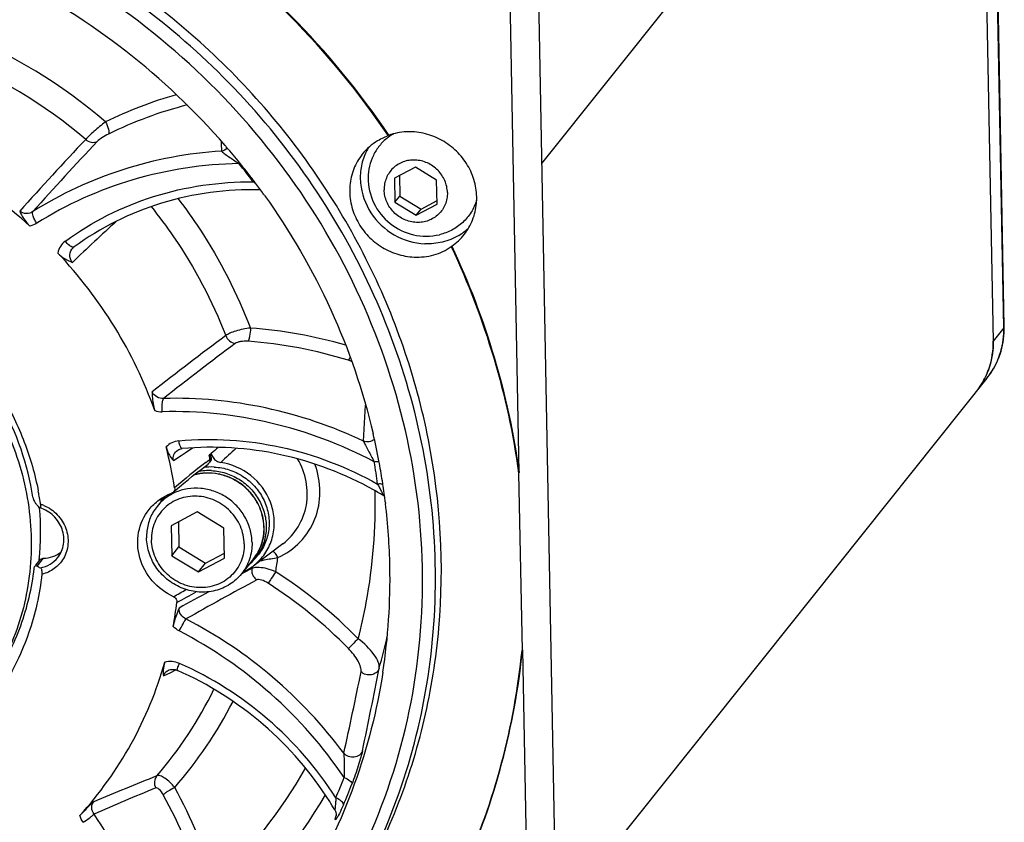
# Model space of a CAD drawing. Header units: millimetres. Extents: x 0 to 420, y 0 to 297.
# Tile 17 of 47: x 157 to 193, y 43 to 73. Entities that reach past the tile are written whole.
import ezdxf

# ---------------------------------------------------------------- set-up
doc = ezdxf.new("R2010")
doc.units = ezdxf.units.MM
doc.header["$LTSCALE"] = 23.1
doc.layers.add('COMPONENTS', color=7, linetype='CONTINUOUS')

msp = doc.modelspace()

# ---------------------------------------------------------------- linework, layer by layer
at = {"layer": 'COMPONENTS', "color": 7, "linetype": 'CONTINUOUS'}
for p, q in [((193.01815, 61.73987), (192.50718, 88.60709)), ((192.09596, 88.06679), (192.60693, 61.19958)), ((175.72089, 76.7932), (176.57469, 31.90004)), ((175.05745, 56.33883), (174.69291, 75.5062)), ((170.23709, 68.82367), (170.21967, 68.80185)), ((164.71601, 67.79958), (164.73443, 67.7768)), ((171.21599, 67.63998), (170.44378, 67.23033)), ((172.0051, 67.16177), (171.21599, 67.63998)), ((165.24532, 67.12314), (165.26462, 67.09757)), ((170.44378, 67.23033), (170.46066, 66.34245)), ((170.62744, 67.32776), (170.64187, 66.56931)), ((172.02198, 66.27389), (172.0051, 67.16177)), ((170.46066, 66.34245), (170.64187, 66.56931)), ((170.46066, 66.34245), (171.24977, 65.86423)), ((170.64187, 66.56931), (171.43097, 66.09109)), ((171.43097, 66.09109), (172.01952, 66.40332)), ((171.24977, 65.86423), (172.02198, 66.27389)), ((171.24977, 65.86423), (171.43097, 66.09109)), ((158.55123, 64.662), (158.55135, 64.66211)), ((172.5659, 64.7219), (172.54848, 64.70008)), ((192.37664, 59.8304), (176.42335, 39.8573)), ((162.4191, 57.16772), (162.42002, 57.16833)), ((163.5944, 56.99155), (163.58585, 56.98476)), ((163.65277, 56.90137), (163.6556, 56.88412)), ((163.57566, 56.68698), (163.61922, 56.74151)), ((163.61204, 56.82959), (163.60921, 56.84684)), ((175.05745, 56.33883), (175.04003, 56.31702)), ((175.04003, 56.31702), (175.16476, 49.7586)), ((162.33145, 55.6802), (162.48674, 55.81354)), ((161.95749, 55.4659), (161.65552, 55.08784)), ((162.24684, 55.60646), (162.33145, 55.6802)), ((170.10356, 55.25883), (170.11127, 55.19537)), ((163.14484, 54.88405), (162.17957, 54.37198)), ((164.13122, 54.28628), (163.14484, 54.88405)), ((162.17957, 54.37198), (162.20068, 53.26214)), ((162.44447, 54.51251), (162.46203, 53.58934)), ((164.15233, 53.17644), (164.13122, 54.28628)), ((162.20068, 53.26214), (162.46203, 53.58934)), ((162.46203, 53.58934), (163.44841, 52.99157)), ((166.30757, 53.70395), (165.24445, 52.90511)), ((162.20068, 53.26214), (163.18706, 52.66436)), ((163.44841, 52.99157), (164.14878, 53.36311)), ((165.30002, 53.17728), (165.40631, 53.31034)), ((157.17026, 52.91873), (157.31842, 53.10422)), ((163.18706, 52.66436), (164.15233, 53.17644)), ((163.18706, 52.66436), (163.44841, 52.99157)), ((165.22434, 53.14662), (164.78092, 52.59146)), ((175.18218, 49.78041), (175.16476, 49.7586)), ((175.18218, 49.78041), (175.54671, 30.61304)), ((162.07427, 49.02278), (162.07507, 49.02317)), ((168.2834, 43.63266), (168.28336, 43.63251))]:
    msp.add_line(p, q, dxfattribs=at)
at = {"layer": 'COMPONENTS', "color": 9, "linetype": 'CONTINUOUS'}
for p, q in [((192.48798, 88.5576), (175.8923, 67.78023)), ((192.99896, 61.69038), (192.48798, 88.5576)), ((192.99896, 61.69038), (192.60693, 61.19958)), ((169.29957, 57.50533), (169.37656, 58.84001)), ((162.69099, 57.07064), (162.96322, 57.25094)), ((162.26076, 56.78286), (162.54922, 56.97619)), ((162.54922, 56.97619), (162.69099, 57.07064)), ((163.61204, 56.82959), (163.6556, 56.88412)), ((163.45735, 56.71321), (163.52024, 56.7608)), ((163.52024, 56.7608), (163.57426, 56.80137)), ((163.57426, 56.80137), (163.61204, 56.82959)), ((157.22136, 52.87792), (157.45603, 53.17172)), ((164.7846, 52.58474), (164.76832, 52.57608)), ((164.86086, 52.62529), (164.7846, 52.58474)), ((165.16565, 52.78669), (164.86086, 52.62529)), ((165.17046, 52.81766), (165.16565, 52.78669)), ((161.88972, 48.8154), (162.16168, 48.9462)), ((162.16168, 48.9462), (162.35496, 49.03852)), ((168.27491, 43.63476), (168.25817, 43.5611)), ((168.28554, 43.68159), (168.27491, 43.63476))]:
    msp.add_line(p, q, dxfattribs=at)
at = {"layer": 'COMPONENTS', "color": 7, "linetype": 'CONTINUOUS'}
for points in [[(158.55126, 64.66202), (158.56658, 64.67573), (158.58364, 64.68912)], [(162.41912, 57.16773), (162.42731, 57.17308), (162.46369, 57.19302), (162.50243, 57.20851), (162.54293, 57.2195), (162.58748, 57.22623)], [(162.48674, 55.81354), (162.64333, 55.9454), (162.80121, 56.07579), (162.96038, 56.2047), (163.12084, 56.33211), (163.28259, 56.458), (163.44563, 56.58233), (163.54279, 56.65522)], [(162.07504, 49.02315), (162.10741, 49.03656), (162.14766, 49.04816), (162.1897, 49.05508), (162.23284, 49.05729), (162.27672, 49.05479), (162.32065, 49.04762), (162.36395, 49.03598), (162.40819, 49.01912)], [(168.23242, 43.86033), (168.24713, 43.83306), (168.25957, 43.80484), (168.26939, 43.77675)], [(168.26939, 43.77675), (168.27663, 43.7496), (168.28157, 43.72356), (168.28447, 43.69913), (168.28561, 43.67768), (168.28552, 43.66), (168.28473, 43.6461), (168.2837, 43.63616), (168.28292, 43.63077)]]:
    msp.add_lwpolyline(points, dxfattribs=at)
for centre, radius, start, end in [((144.51435, 51.4106), 31.03577, 34.080806, 55.351402), ((144.53264, 51.43328), 31.03457, 34.080388, 55.351819), ((144.49705, 51.39181), 27.71302, 44.424996, 62.602371), ((144.54525, 51.45252), 25.96342, 40.891438, 63.296255), ((145.60678, 52.78876), 17.00979, 48.174936, 71.560366), ((170.94964, 66.72655), 2.19995, 109.379064, 114.411764), ((171.33724, 67.25236), 1.86981, 124.584483, 127.928864), ((171.34354, 67.24306), 1.88105, 119.695784, 124.581455), ((144.64863, 51.54938), 25.82187, 40.727148, 40.879144), ((144.66289, 51.56154), 25.80313, 38.998868, 40.727344), ((171.30302, 67.28725), 2.12085, 150.056074, 155.586276), ((144.71125, 51.60062), 25.74096, 37.317256, 38.933811), ((144.74889, 51.62954), 25.69348, 37.086248, 37.316836), ((144.78473, 51.65645), 25.64867, 35.916993, 37.015022), ((171.62164, 67.23882), 2.15087, 179.664785, 283.103835), ((144.82384, 51.68491), 25.6003, 35.614335, 35.916746), ((171.72534, 66.95653), 2.14334, 300.819146, 312.331729), ((171.35799, 66.47683), 2.13046, 304.539521, 321.303304), ((189.96519, 61.68187), 3.05351, 356.742204, 0.152271), ((189.96801, 61.68187), 3.05069, 0.152498, 1.08947), ((189.7707, 61.10466), 2.83155, 330.686494, 335.102335), ((189.78064, 61.09905), 2.82014, 321.402419, 330.687079), ((146.33062, 52.31832), 23.95461, 10.716887, 13.183009), ((146.72922, 53.29446), 15.77256, 9.039409, 14.666665), ((147.59547, 54.20621), 16.23, 9.363678, 9.857519), ((178.15067, 38.65688), 23.41036, 128.233199, 128.446799), ((147.641, 54.26107), 16.22799, 9.363652, 9.794512), ((163.68686, 54.55072), 1.99547, 87.466489, 99.328932), ((163.43484, 56.80013), 0.18068, 306.713666, 314.277343), ((163.43742, 56.79743), 0.17695, 314.289339, 321.378489), ((146.46294, 52.34427), 23.81978, 10.477159, 10.714757), ((146.54689, 52.35951), 23.73446, 8.680074, 10.477812), ((163.57988, 54.43332), 1.97986, 87.426406, 101.963453), ((146.59907, 52.3678), 23.68162, 8.437825, 8.679299), ((146.62673, 52.37185), 23.65367, 7.536803, 8.437958), ((146.76068, 53.6267), 10.69089, 9.922762, 10.912192), ((146.81724, 53.63651), 10.63349, 8.484751, 9.923212), ((163.03609, 53.98405), 1.76757, 121.607126, 141.357222), ((163.52248, 54.59909), 1.80389, 151.725304, 153.485303), ((163.05598, 53.95397), 1.80362, 117.945985, 121.644309), ((163.06178, 53.94302), 1.816, 114.262051, 117.945879), ((163.47681, 44.56981), 12.73572, 58.877276, 60.794708), ((146.66688, 52.37721), 23.61316, 7.009532, 7.536705), ((156.21291, 54.17407), 1.39221, 45.383188, 46.137266), ((156.15722, 54.11786), 1.47134, 43.929264, 45.376673), ((156.08042, 54.04384), 1.578, 42.555943, 43.93037), ((155.96272, 53.93654), 1.73727, 39.973412, 42.537299), ((146.86008, 53.64306), 10.59016, 8.283859, 8.483918), ((163.03097, 53.98944), 1.7602, 141.389942, 149.544881), ((163.66997, 54.74933), 1.94712, 160.601445, 164.782397), ((146.89381, 52.40245), 23.38484, 1.108121, 6.85936), ((147.56342, 54.14118), 9.7826, 353.931067, 5.235098), ((163.72258, 54.28076), 1.89403, 0.856409, 1.08955), ((157.45388, 54.23832), 1.05966, 306.949279, 307.914493), ((163.89859, 54.29657), 1.79355, 321.387314, 326.810433), ((147.7191, 54.12746), 9.62635, 353.653169, 353.914279), ((163.89603, 54.29913), 1.79715, 309.286055, 321.374323), ((164.02671, 54.45163), 1.96788, 304.779182, 306.91779), ((164.02708, 54.45107), 1.96722, 306.919056, 314.805623), ((147.4651, 52.41714), 22.81338, 351.269422, 1.098994), ((164.00283, 54.49141), 2.01432, 294.068886, 299.412004), ((164.0171, 54.46602), 1.98519, 299.413026, 304.770099), ((147.74488, 53.33078), 14.75113, 349.516283, 353.012593), ((148.85908, 52.38103), 26.43606, 335.94434, 354.306955), ((148.87824, 52.40248), 26.43431, 335.885262, 354.307372), ((157.25129, 37.32855), 12.77745, 32.341577, 66.196939), ((157.49604, 37.50214), 12.4778, 30.634601, 32.269333)]:
    msp.add_arc(centre, radius, start, end, dxfattribs=at)
at = {"layer": 'COMPONENTS', "color": 9, "linetype": 'CONTINUOUS'}
for centre, radius, start, end in [((147.16932, 54.74364), 19.24975, 49.208404, 68.203354), ((147.09007, 54.64541), 18.40692, 49.630686, 68.428472), ((166.51941, 55.56817), 15.32744, 105.713389, 116.228713), ((166.47704, 55.41212), 14.99547, 104.303864, 116.216769), ((257.26586, -24.08992), 135.12223, 136.6475472, 138.1769788), ((256.96922, -23.31413), 134.00962, 136.7002289, 138.2050965), ((221.67082, 69.36607), 57.64496, 180.7614033, 181.1205883), ((167.01174, 64.69387), 3.86234, 126.570561, 127.002353), ((145.16783, 52.14633), 25.00734, 36.722401, 38.68647), ((173.68135, 79.1954), 14.76633, 235.003139, 235.452034), ((167.11061, 64.36844), 3.32559, 124.142048, 124.805287), ((224.17547, -4.52767), 94.9885, 132.3754317, 133.7238548), ((158.68639, 64.32007), 0.72197, 126.179847, 168.535338), ((163.88479, 44.7752), 16.95632, 73.722524, 85.855836), ((241.69973, -42.95137), 129.98853, 126.5986875, 128.1101209), ((241.75358, -42.004), 128.82257, 126.8192233, 128.3078501), ((163.82129, 44.66564), 16.57515, 72.738462, 85.846869), ((168.03298, 58.21585), 2.3855, 69.817573, 72.7671), ((190.18198, 61.58321), 2.80871, 321.386726, 326.218907), ((190.17395, 61.5887), 2.81843, 326.216896, 326.593599), ((161.82718, 59.42831), 0.83693, 252.298493, 271.452801), ((210.372, 3.76459), 70.85884, 130.9636581, 131.2383552), ((184.70902, 34.81055), 30.13528, 131.902693, 133.374224), ((176.32101, 39.79187), 21.25572, 127.242211, 131.250899), ((146.96499, 52.84267), 23.06144, 7.654803, 9.728007), ((156.90264, 53.79629), 1.44049, 71.334556, 72.335801), ((156.89497, 53.77423), 1.46385, 66.98797, 71.326191), ((163.72415, 54.27317), 1.88948, 1.089572, 1.31744), ((149.59505, 55.38288), 16.67511, 350.64181, 352.453136), ((156.44659, 37.74021), 17.75196, 44.527594, 57.256568), ((226.78241, -62.04666), 129.86567, 118.2356176, 119.5545677), ((156.39478, 37.67534), 17.32433, 44.527594, 57.256568), ((153.42671, 67.754), 18.28365, 298.898203, 300.572533), ((154.20879, 67.38322), 17.83255, 297.295593, 299.936394), ((227.46473, -65.13288), 133.3652, 118.6272913, 119.162953), ((154.88211, 35.78217), 17.05082, 36.610929, 62.61141), ((154.83906, 35.73332), 16.60541, 34.158751, 62.613975), ((149.94707, 54.75635), 20.71689, 344.170236, 347.542924), ((157.16264, 37.21732), 13.18008, 32.540493, 66.193968), ((-11.55323, 85.63339), 184.4415, 347.5757064, 348.5343597), ((-7.76186, 83.50479), 180.94021, 348.0510788, 349.0404548), ((150.06082, 55.04357), 15.26035, 319.422034, 333.857751), ((150.28476, 55.16065), 15.94629, 318.937776, 332.789645), ((150.63666, 54.88114), 19.04482, 313.673572, 330.151636), ((222.31106, -106.05794), 162.89093, 111.863365, 112.7534377), ((148.86832, 52.66403), 21.12837, 336.700074, 338.89759), ((224.38063, -106.98675), 164.13573, 112.4866623, 113.3516681), ((147.60231, 36.51067), 16.82551, 15.850877, 29.070295), ((148.79301, 52.55654), 21.51692, 336.71297, 338.910486), ((147.53195, 36.4337), 16.42019, 15.850875, 29.070296), ((150.53759, 54.51714), 20.0769, 312.299079, 329.785883), ((167.96234, 43.70547), 0.32918, 333.986609, 347.196113)]:
    msp.add_arc(centre, radius, start, end, dxfattribs=at)
at = {"layer": 'COMPONENTS', "color": 7, "linetype": 'CONTINUOUS'}
for points, knots in [([(167.11805, 38.0534), (167.82486, 38.93828), (169.11024, 40.81895), (170.6009, 43.8982), (171.62818, 47.1801), (172.3561, 51.74927), (172.01478, 57.6585), (170.05469, 63.28776), (167.62167, 67.39837), (165.3843, 70.24351), (162.7866, 72.77847), (158.92141, 75.67263), (153.46277, 78.2929), (148.6995, 79.16635), (146.32822, 79.27048)], [0, 0, 0, 0, 0.06012231, 0.12040391, 0.18099061, 0.24200269, 0.36529675, 0.49078626, 0.55436691, 0.61826967, 0.68235987, 0.74648928, 0.87399368, 1, 1, 1, 1]), ([(168.24514, 40.43949), (169.14607, 41.95009), (170.6047, 45.2111), (171.61612, 50.49315), (171.42001, 55.93428), (170.02851, 61.26978), (167.51319, 66.24695), (163.99512, 70.6309), (159.64531, 74.21431), (156.31052, 75.96461), (154.578, 76.65509)], [0, 0, 0, 0, 0.12043594, 0.24202125, 0.36521555, 0.49016163, 0.61667122, 0.74427054, 0.87229316, 1, 1, 1, 1]), ([(166.90052, 37.7811), (167.81299, 38.92348), (169.42525, 41.39618), (171.09497, 45.50633), (171.96907, 49.89131), (172.01937, 54.40611), (171.24662, 58.9046), (169.67711, 63.24197), (167.36389, 67.27792), (165.37707, 69.67987), (164.28878, 70.79023)], [0, 0, 0, 0, 0.12132831, 0.24318624, 0.36602932, 0.49017773, 0.61577674, 0.74278376, 0.87097967, 1, 1, 1, 1]), ([(171.10189, 68.94981), (171.02809, 68.95305), (170.73564, 68.95239), (170.44315, 68.89614), (170.23709, 68.82367)], [0, 0, 0, 0, 0.25273435, 1, 1, 1, 1]), ([(173.02074, 65.14487), (173.15107, 65.30797), (173.36506, 65.67751), (173.51072, 66.3035), (173.47287, 66.95456), (173.25556, 67.57973), (172.87668, 68.13184), (172.36526, 68.56937), (171.76064, 68.85947), (171.32081, 68.9402), (171.10189, 68.94981)], [0, 0, 0, 0, 0.12020966, 0.24163606, 0.36507827, 0.49071964, 0.61807771, 0.74618222, 0.87383333, 1, 1, 1, 1]), ([(170.04042, 68.72982), (169.96373, 68.69501), (169.66787, 68.54), (169.40912, 68.31435), (169.25339, 68.1194)], [0, 0, 0, 0, 0.25236259, 1, 1, 1, 1]), ([(170.1879, 68.72722), (170.07712, 68.64089), (169.87447, 68.44226), (169.64629, 68.08288), (169.50426, 67.67913), (169.47166, 67.39421), (169.47081, 67.25141)], [0, 0, 0, 0, 0.24861317, 0.4971821, 0.74721498, 1, 1, 1, 1]), ([(169.3718, 68.16385), (169.29392, 67.99225), (169.18294, 67.62382), (169.1563, 66.84958), (169.49943, 65.89173), (170.38426, 65.05777), (171.17278, 64.82245), (171.56424, 64.80526)], [0, 0, 0, 0, 0.12118785, 0.2440437, 0.49368603, 0.74801659, 1, 1, 1, 1]), ([(169.25339, 68.1194), (169.12308, 67.95626), (168.909, 67.58678), (168.7634, 66.96074), (168.80123, 66.30969), (169.01855, 65.68453), (169.39743, 65.13242), (169.90886, 64.69489), (170.51347, 64.40479), (170.9533, 64.32407), (171.17221, 64.31446)], [0, 0, 0, 0, 0.1202192, 0.24164131, 0.36508329, 0.49072362, 0.61808071, 0.74618422, 0.87383435, 1, 1, 1, 1]), ([(172.40387, 66.70069), (172.40243, 66.77654), (172.38415, 66.92929), (172.31276, 67.14963), (172.2, 67.35472), (172.00098, 67.5967), (171.67459, 67.82394), (171.28948, 67.91697), (170.98279, 67.90092), (170.76267, 67.84482), (170.56052, 67.74654), (170.38417, 67.6098), (170.24055, 67.43989), (170.1353, 67.24343), (170.07245, 67.02821), (170.06047, 66.87844), (170.06189, 66.80353)], [0, 0, 0, 0, 0.0624821, 0.12574108, 0.18967188, 0.25406348, 0.38256713, 0.50952821, 0.57221934, 0.63412343, 0.695336, 0.75606272, 0.81658843, 0.8772328, 0.9382914, 1, 1, 1, 1]), ([(165.47582, 66.80513), (164.24563, 66.83503), (161.78305, 66.51193), (159.55575, 65.40214), (158.58365, 64.68913)], [0, 0, 0, 0, 0.50513056, 1, 1, 1, 1]), ([(172.40387, 66.70069), (172.40529, 66.62578), (172.39331, 66.47601), (172.33047, 66.26079), (172.22521, 66.06432), (172.08159, 65.89442), (171.90524, 65.75768), (171.70309, 65.65939), (171.48297, 65.6033), (171.17628, 65.58725), (170.79117, 65.68028), (170.46478, 65.90752), (170.26576, 66.1495), (170.153, 66.35459), (170.08161, 66.57493), (170.06333, 66.72768), (170.06189, 66.80353)], [0, 0, 0, 0, 0.0617086, 0.1227672, 0.18341157, 0.24393728, 0.304664, 0.36587657, 0.42778066, 0.49047179, 0.61743287, 0.74593652, 0.81032812, 0.87425892, 0.9375179, 1, 1, 1, 1]), ([(165.63573, 66.59264), (166.58514, 65.26722), (168.22569, 62.44284), (169.2861, 59.35214), (169.65395, 57.78146)], [0, 0, 0, 0, 0.50265041, 1, 1, 1, 1]), ([(173.48525, 66.41584), (173.43745, 66.26036), (173.30093, 65.96083), (172.98587, 65.58143), (172.58107, 65.29621), (172.26975, 65.18133), (172.10927, 65.14396)], [0, 0, 0, 0, 0.24934503, 0.49780151, 0.74743382, 1, 1, 1, 1]), ([(156.57167, 66.0139), (156.61303, 65.91823), (156.71393, 65.71729), (156.86069, 65.54391), (156.94983, 65.46424)], [0, 0, 0, 0, 0.46572812, 1, 1, 1, 1]), ([(172.82344, 65.11585), (172.63747, 65.00493), (172.22606, 64.83734), (171.78442, 64.7956), (171.56424, 64.80526)], [0, 0, 0, 0, 0.49558175, 1, 1, 1, 1]), ([(136.30507, 56.09255), (136.37121, 56.69956), (136.61312, 57.89999), (137.30266, 59.59501), (138.29482, 61.1245), (139.55811, 62.43859), (141.052, 63.49552), (142.72835, 64.26193), (144.53418, 64.71378), (147.04337, 64.88068), (150.2157, 64.24674), (153.5636, 62.2686), (155.67611, 59.78731), (156.7894, 57.4909), (157.13922, 56.26807), (157.25827, 55.65054)], [0, 0, 0, 0, 0.06128039, 0.12207754, 0.18261171, 0.24314146, 0.30392462, 0.36518484, 0.42708162, 0.48969122, 0.6164387, 0.7448662, 0.87314603, 0.93688245, 1, 1, 1, 1]), ([(157.05644, 55.4277), (156.87257, 56.62978), (156.05382, 59.00431), (153.70204, 61.93702), (150.5138, 63.94245), (148.05389, 64.49546), (146.83117, 64.54915)], [0, 0, 0, 0, 0.24741683, 0.49888879, 0.75098874, 1, 1, 1, 1]), ([(171.17221, 64.31446), (171.41565, 64.30377), (171.90459, 64.35711), (172.35151, 64.56463), (172.54848, 64.70008)], [0, 0, 0, 0, 0.5047889, 1, 1, 1, 1]), ([(172.54848, 64.70008), (173.17148, 63.37024), (174.21825, 60.62761), (174.8415, 57.75831), (175.04003, 56.31702)], [0, 0, 0, 0, 0.50233242, 1, 1, 1, 1]), ([(172.5659, 64.7219), (173.18891, 63.39205), (174.23567, 60.64942), (174.85893, 57.78013), (175.05745, 56.33883)], [0, 0, 0, 0, 0.50233236, 1, 1, 1, 1]), ([(146.65694, 64.33102), (147.12144, 64.31062), (148.05228, 64.20658), (149.41908, 63.86688), (150.73787, 63.34934), (151.98383, 62.66367), (153.13391, 61.82265), (154.1667, 60.84192), (155.063, 59.73971), (155.80609, 58.53646), (156.38207, 57.25451), (156.78008, 55.91768), (156.99256, 54.55086), (157.01533, 53.17953), (156.84781, 51.82938), (156.4929, 50.52569), (155.95732, 49.2933), (155.48556, 48.53338), (155.2241, 48.17376)], [0, 0, 0, 0, 0.06278266, 0.12603203, 0.18965767, 0.25353994, 0.31754239, 0.38152043, 0.44533108, 0.50884281, 0.57194464, 0.63455428, 0.69662461, 0.75814795, 0.81915768, 0.87972672, 0.9399627, 1, 1, 1, 1]), ([(157.97879, 64.46361), (158.05898, 64.3788), (158.22997, 64.24152), (158.42816, 64.15303), (158.521, 64.11857)], [0, 0, 0, 0, 0.54099379, 1, 1, 1, 1]), ([(161.5727, 58.631), (161.18781, 59.70707), (160.18242, 61.7921), (158.77092, 63.62565), (157.97882, 64.46357)], [0, 0, 0, 0, 0.49777357, 1, 1, 1, 1]), ([(192.37664, 59.8304), (192.56503, 60.06627), (192.87051, 60.60202), (192.99651, 61.2052), (193.01377, 61.50835)], [0, 0, 0, 0, 0.49853949, 1, 1, 1, 1]), ([(191.98471, 59.33971), (192.19039, 59.59724), (192.51464, 60.1943), (192.61329, 60.86551), (192.60693, 61.19958)], [0, 0, 0, 0, 0.49657823, 1, 1, 1, 1]), ([(192.60693, 61.19958), (192.60905, 61.08825), (192.59338, 60.64793), (192.47757, 60.21096), (192.33909, 59.91258)], [0, 0, 0, 0, 0.25288536, 1, 1, 1, 1]), ([(161.47408, 59.32698), (161.47369, 59.27206), (161.47577, 59.03755), (161.51206, 58.8005), (161.57267, 58.63108)], [0, 0, 0, 0, 0.23383659, 1, 1, 1, 1]), ([(161.98782, 57.28804), (162.01532, 57.18292), (162.086, 57), (162.20402, 56.84517), (162.26076, 56.78286)], [0, 0, 0, 0, 0.56318995, 1, 1, 1, 1]), ([(169.69108, 55.68653), (168.61248, 56.28947), (166.2861, 57.17908), (163.79706, 57.33866), (162.58748, 57.22623)], [0, 0, 0, 0, 0.50426106, 1, 1, 1, 1]), ([(163.72665, 56.89395), (163.75931, 56.84645), (163.84512, 56.76445), (163.95656, 56.72368), (164.0133, 56.71539)], [0, 0, 0, 0, 0.50132816, 1, 1, 1, 1]), ([(163.77506, 56.54424), (163.86795, 56.54016), (164.0541, 56.51911), (164.3272, 56.45012), (164.59033, 56.34494), (164.83832, 56.20563), (165.06642, 56.03488), (165.27021, 55.836), (165.44575, 55.61281), (165.58965, 55.36962), (165.6991, 55.11112), (165.77195, 54.84231), (165.80677, 54.56837), (165.80282, 54.29464), (165.76016, 54.02642), (165.67956, 53.76896), (165.56262, 53.52735), (165.46178, 53.37979), (165.40632, 53.31036)], [0, 0, 0, 0, 0.06283554, 0.12614593, 0.18983567, 0.25377951, 0.31783469, 0.38185058, 0.44567932, 0.50918634, 0.5722601, 0.63482067, 0.69682635, 0.75827783, 0.81921924, 0.87973574, 0.93994744, 1, 1, 1, 1]), ([(165.41339, 53.05533), (165.55029, 53.19134), (165.78547, 53.50751), (165.98347, 54.06586), (166.01319, 54.66547), (165.82767, 55.45662), (165.19884, 56.31294), (164.41496, 56.65673), (164.0133, 56.71539)], [0, 0, 0, 0, 0.12086009, 0.24249471, 0.36592006, 0.49157537, 0.74577875, 1, 1, 1, 1]), ([(165.61627, 54.31677), (165.61337, 54.46927), (165.57025, 54.77666), (165.40051, 55.21161), (165.13517, 55.60109), (164.78895, 55.92383), (164.38068, 56.16252), (163.93229, 56.30402), (163.46838, 56.34031), (163.16294, 56.29199), (163.01689, 56.25026)], [0, 0, 0, 0, 0.12321579, 0.24801046, 0.37404833, 0.50071264, 0.62725909, 0.75296853, 0.877298, 1, 1, 1, 1]), ([(163.66878, 56.41118), (163.84742, 56.40334), (164.2062, 56.33957), (164.62009, 56.14888), (164.91625, 55.93776), (165.11738, 55.75242), (165.29327, 55.54375), (165.48908, 55.24092), (165.65736, 54.82353), (165.71041, 54.37967), (165.68022, 54.03109), (165.62226, 53.77773), (165.52991, 53.53648), (165.44632, 53.38626), (165.39955, 53.31476)], [0, 0, 0, 0, 0.12577394, 0.25302047, 0.3170304, 0.3810315, 0.44488605, 0.5084659, 0.63412197, 0.75771519, 0.81886736, 0.87956472, 0.93990163, 1, 1, 1, 1]), ([(162.30589, 55.77255), (162.3107, 55.7423), (162.30554, 55.67886), (162.26948, 55.62627), (162.24683, 55.60648)], [0, 0, 0, 0, 0.5045257, 1, 1, 1, 1]), ([(165.16987, 53.75395), (165.16675, 53.91768), (165.11725, 54.24825), (164.92217, 54.7119), (164.61863, 55.11966), (164.22597, 55.44554), (163.76897, 55.66923), (163.27617, 55.77626), (162.7791, 55.75955), (162.46283, 55.66501), (162.31557, 55.59863)], [0, 0, 0, 0, 0.12331625, 0.2485472, 0.37519928, 0.50241736, 0.62922159, 0.75472787, 0.87835982, 1, 1, 1, 1]), ([(157.05647, 55.42775), (157.06521, 55.37061), (157.09835, 55.28096), (157.15184, 55.20263), (157.17762, 55.17785)], [0, 0, 0, 0, 0.61781677, 1, 1, 1, 1]), ([(161.35827, 54.97204), (161.46545, 55.10622), (161.71884, 55.34734), (162.02743, 55.51155), (162.18962, 55.57235)], [0, 0, 0, 0, 0.49786229, 1, 1, 1, 1]), ([(164.8834, 53.69879), (164.88128, 53.81004), (164.85448, 54.03407), (164.74976, 54.35725), (164.58445, 54.658), (164.36492, 54.92475), (164.09957, 55.14744), (163.79847, 55.31763), (163.47305, 55.4288), (163.13563, 55.47663), (162.79909, 55.45916), (162.47632, 55.37685), (162.17982, 55.23271), (161.92117, 55.03216), (161.71053, 54.78296), (161.55616, 54.49481), (161.46398, 54.17916), (161.44641, 53.9595), (161.4485, 53.84963)], [0, 0, 0, 0, 0.06241257, 0.12560116, 0.18946083, 0.25378078, 0.31828953, 0.38268775, 0.44669193, 0.51007396, 0.57269533, 0.63453054, 0.695675, 0.75633415, 0.81679251, 0.8773694, 0.93836007, 1, 1, 1, 1]), ([(157.31658, 55.0347), (157.3147, 55.03528), (157.30588, 55.03946), (157.29901, 55.04672), (157.29406, 55.05262)], [0, 0, 0, 0, 0.20298421, 1, 1, 1, 1]), ([(157.33922, 55.173), (157.3421, 55.15325), (157.34651, 55.11717), (157.3445, 55.07326), (157.33935, 55.03957), (157.32191, 55.03305), (157.31658, 55.0347)], [0, 0, 0, 0, 0.39173971, 0.70193193, 0.89025687, 1, 1, 1, 1]), ([(170.01414, 48.95433), (169.7965, 47.54378), (169.09098, 44.76667), (167.24704, 40.90067), (164.68432, 37.48187), (161.49278, 34.632), (157.78437, 32.44958), (153.6891, 31.00932), (149.34945, 30.35919), (144.91521, 30.51962), (140.53838, 31.48333), (136.36826, 33.21596), (132.54671, 35.65761), (129.20377, 38.72487), (126.45349, 42.31327), (124.39033, 46.30143), (123.08563, 50.55166), (122.7506, 53.48536), (122.72288, 54.94282)], [0, 0, 0, 0, 0.06104295, 0.12164474, 0.18205972, 0.24257387, 0.30345746, 0.36492614, 0.42711095, 0.49004246, 0.55364992, 0.61777377, 0.68218842, 0.74663173, 0.81083789, 0.87457161, 0.93765365, 1, 1, 1, 1]), ([(157.9768, 53.19499), (158.08917, 53.33568), (158.20342, 53.60145), (158.21133, 53.9724), (158.12686, 54.34879), (157.85184, 54.76992), (157.50307, 54.97631), (157.31657, 55.03471)], [0, 0, 0, 0, 0.23764325, 0.36049199, 0.48608834, 0.74206619, 1, 1, 1, 1]), ([(162.26237, 51.74704), (161.96484, 51.88274), (161.42492, 52.28662), (160.94862, 53.16075), (160.89557, 54.13882), (161.16631, 54.73174), (161.35827, 54.97204)], [0, 0, 0, 0, 0.25686264, 0.51106053, 0.7584126, 1, 1, 1, 1]), ([(161.51362, 54.88162), (161.42994, 54.73926), (161.30143, 54.42741), (161.26339, 54.09257), (161.26657, 53.92535)], [0, 0, 0, 0, 0.49682211, 1, 1, 1, 1]), ([(165.22434, 53.14662), (165.28888, 53.22741), (165.40417, 53.40099), (165.52931, 53.68788), (165.60365, 53.99371), (165.61797, 54.2039), (165.6164, 54.30907)], [0, 0, 0, 0, 0.24818307, 0.49714423, 0.74757029, 1, 1, 1, 1]), ([(164.78091, 52.59147), (164.72051, 52.51584), (164.58666, 52.3741), (164.35334, 52.19713), (164.09269, 52.05964), (163.71638, 51.933), (163.20861, 51.88882), (162.70745, 51.99969), (162.33562, 52.17323), (162.07634, 52.34385), (161.84441, 52.55029), (161.58022, 52.86503), (161.34275, 53.32101), (161.27037, 53.72548), (161.26657, 53.92535)], [0, 0, 0, 0, 0.06018405, 0.12056457, 0.18131686, 0.2425784, 0.36654218, 0.49283711, 0.55678668, 0.62094452, 0.68512724, 0.7491489, 0.87570203, 1, 1, 1, 1]), ([(164.8834, 53.69879), (164.88549, 53.58892), (164.86792, 53.36926), (164.77574, 53.05361), (164.62137, 52.76546), (164.41072, 52.51626), (164.15208, 52.31571), (163.85558, 52.17157), (163.53281, 52.08926), (163.19626, 52.07178), (162.85885, 52.11962), (162.53343, 52.23079), (162.23233, 52.40097), (161.96698, 52.62367), (161.74745, 52.89042), (161.58214, 53.19117), (161.47742, 53.51435), (161.45061, 53.73838), (161.4485, 53.84963)], [0, 0, 0, 0, 0.06163993, 0.1226306, 0.18320749, 0.24366585, 0.304325, 0.36546946, 0.42730467, 0.48992604, 0.55330807, 0.61731225, 0.68171047, 0.74621922, 0.81053917, 0.87439884, 0.93758743, 1, 1, 1, 1]), ([(165.16987, 53.75395), (165.17187, 53.64869), (165.15832, 53.43834), (165.08486, 53.13232), (164.96035, 52.84551), (164.84533, 52.67212), (164.78091, 52.59147)], [0, 0, 0, 0, 0.25282472, 0.50335271, 0.75212771, 1, 1, 1, 1]), ([(157.10654, 52.79511), (157.10757, 52.80396), (157.11227, 52.83116), (157.12193, 52.85862), (157.13386, 52.87323)], [0, 0, 0, 0, 0.32055601, 1, 1, 1, 1]), ([(157.13386, 52.87323), (157.14314, 52.8846), (157.17054, 52.90156), (157.19936, 52.89123), (157.21098, 52.88461)], [0, 0, 0, 0, 0.52321953, 1, 1, 1, 1]), ([(157.22136, 52.87792), (157.23077, 52.87115), (157.26746, 52.84597), (157.30657, 52.82418), (157.33669, 52.81094)], [0, 0, 0, 0, 0.26059147, 1, 1, 1, 1]), ([(157.38903, 52.5775), (157.30842, 51.8378), (156.98365, 50.37695), (156.01371, 48.3624), (154.6106, 46.62818), (152.84102, 45.25913), (150.79057, 44.31938), (148.55699, 43.85226), (146.24706, 43.87732), (144.73289, 44.21945), (143.99896, 44.46657)], [0, 0, 0, 0, 0.12416941, 0.2472421, 0.36994913, 0.49307017, 0.61731116, 0.74315323, 0.8707686, 1, 1, 1, 1]), ([(155.63812, 48.73829), (156.03469, 49.34022), (156.68992, 50.64852), (157.02235, 52.0728), (157.10651, 52.79508)], [0, 0, 0, 0, 0.49781314, 1, 1, 1, 1]), ([(157.33669, 52.81094), (157.34733, 52.80626), (157.36828, 52.78106), (157.3939, 52.70102), (157.39445, 52.62661), (157.38867, 52.57357)], [0, 0, 0, 0, 0.13858017, 0.36421382, 1, 1, 1, 1]), ([(162.26237, 51.74704), (162.30188, 51.72902), (162.37094, 51.66874), (162.3916, 51.57823), (162.38646, 51.53628)], [0, 0, 0, 0, 0.50684972, 1, 1, 1, 1]), ([(162.47652, 51.32659), (162.45346, 51.27435), (162.35917, 51.05482), (162.2829, 50.82577), (162.24978, 50.6468)], [0, 0, 0, 0, 0.23881176, 1, 1, 1, 1]), ([(158.7997, 43.65071), (159.52899, 44.45409), (160.80834, 46.24035), (161.64232, 48.27252), (161.93987, 49.32117)], [0, 0, 0, 0, 0.49884698, 1, 1, 1, 1]), ([(161.93989, 49.32121), (161.91239, 49.22429), (161.87664, 49.05609), (161.88108, 48.88447), (161.88972, 48.8154)], [0, 0, 0, 0, 0.5913998, 1, 1, 1, 1]), ([(159.31034, 44.15646), (159.26821, 44.11752), (159.09279, 43.9544), (158.92221, 43.78569), (158.79975, 43.65078)], [0, 0, 0, 0, 0.23945906, 1, 1, 1, 1])]:
    msp.add_open_spline(points, degree=3, knots=knots, dxfattribs=at)
at = {"layer": 'COMPONENTS', "color": 9, "linetype": 'CONTINUOUS'}
for points, knots in [([(159.74537, 69.31745), (159.59847, 69.20631), (159.39306, 69.03713), (159.15295, 68.81601), (159.05253, 68.71501), (159.01246, 68.66937)], [0, 0, 0, 0, 0.5642683, 0.81394988, 1, 1, 1, 1]), ([(159.74537, 69.31745), (159.79284, 69.23182), (159.84692, 69.10462), (159.87332, 68.94957), (159.86615, 68.88463), (159.85251, 68.865)], [0, 0, 0, 0, 0.61649221, 0.84948266, 1, 1, 1, 1]), ([(159.01246, 68.66937), (159.07139, 68.61736), (159.2128, 68.54363), (159.37492, 68.56002), (159.4403, 68.59174)], [0, 0, 0, 0, 0.5196304, 1, 1, 1, 1]), ([(159.85251, 68.865), (159.76878, 68.82368), (159.62665, 68.73985), (159.48961, 68.64408), (159.4403, 68.59174)], [0, 0, 0, 0, 0.56493302, 1, 1, 1, 1]), ([(164.03689, 68.23873), (162.79998, 68.15715), (160.35336, 67.69945), (158.09387, 66.65039), (157.06032, 65.99875)], [0, 0, 0, 0, 0.50360765, 1, 1, 1, 1]), ([(164.03694, 68.23872), (164.04899, 68.22446), (164.08426, 68.19491), (164.17278, 68.1262), (164.31092, 68.02933), (164.493, 67.9057), (164.62128, 67.82126), (164.6872, 67.77837)], [0, 0, 0, 0, 0.07022257, 0.17182475, 0.42235947, 0.70414854, 1, 1, 1, 1]), ([(164.68801, 67.77738), (163.36439, 67.74964), (160.73245, 67.35279), (158.30204, 66.25988), (157.19993, 65.56501)], [0, 0, 0, 0, 0.50400361, 1, 1, 1, 1]), ([(158.2602, 64.90283), (159.24362, 65.62414), (161.48753, 66.754), (163.96996, 67.11058), (165.21226, 67.09919)], [0, 0, 0, 0, 0.49537701, 1, 1, 1, 1]), ([(162.43288, 66.47601), (162.71393, 66.11054), (163.77831, 64.61819), (164.62452, 62.96977), (165.11016, 61.68718)], [0, 0, 0, 0, 0.25158954, 1, 1, 1, 1]), ([(157.06033, 65.99875), (156.98913, 65.9515), (156.81377, 65.89755), (156.63856, 65.95993), (156.57165, 66.01392)], [0, 0, 0, 0, 0.49846399, 1, 1, 1, 1]), ([(157.19966, 65.5654), (157.1449, 65.64545), (157.08032, 65.76572), (157.04255, 65.91566), (157.04717, 65.97969), (157.06033, 65.99875)], [0, 0, 0, 0, 0.6211189, 0.85164211, 1, 1, 1, 1]), ([(161.43676, 66.18058), (161.72744, 65.8194), (162.82798, 64.34098), (163.70163, 62.69318), (164.19973, 61.40746)], [0, 0, 0, 0, 0.25163617, 1, 1, 1, 1]), ([(158.45599, 64.71451), (158.43951, 64.72487), (158.36611, 64.77868), (158.30389, 64.84643), (158.25993, 64.90264)], [0, 0, 0, 0, 0.21426443, 1, 1, 1, 1]), ([(158.52102, 64.11856), (158.45486, 64.19131), (158.38075, 64.40065), (158.48038, 64.59445), (158.55124, 64.66199)], [0, 0, 0, 0, 0.50111738, 1, 1, 1, 1]), ([(158.58363, 64.68913), (158.577, 64.6843), (158.53251, 64.66909), (158.4871, 64.69495), (158.45599, 64.71451)], [0, 0, 0, 0, 0.18243611, 1, 1, 1, 1]), ([(165.11016, 61.68718), (164.92749, 61.66762), (164.66778, 61.61606), (164.36707, 61.50737), (164.24479, 61.4435), (164.19973, 61.40746)], [0, 0, 0, 0, 0.57417551, 0.81967462, 1, 1, 1, 1]), ([(165.11016, 61.68718), (165.10922, 61.58718), (165.09763, 61.44575), (165.0608, 61.2834), (165.03745, 61.21878), (165.0217, 61.19727)], [0, 0, 0, 0, 0.59813852, 0.84053086, 1, 1, 1, 1]), ([(192.52674, 60.03694), (192.68529, 60.27733), (192.93101, 60.8138), (193.00451, 61.39863), (192.99896, 61.69038)], [0, 0, 0, 0, 0.49668771, 1, 1, 1, 1]), ([(192.99896, 61.69038), (193.00207, 61.69427), (193.0124, 61.70882), (193.01836, 61.72697), (193.01813, 61.73987)], [0, 0, 0, 0, 0.27870009, 1, 1, 1, 1]), ([(164.19973, 61.40746), (164.22726, 61.33258), (164.32243, 61.19784), (164.47475, 61.13043), (164.55122, 61.12238)], [0, 0, 0, 0, 0.50919667, 1, 1, 1, 1]), ([(165.0217, 61.19727), (164.92909, 61.2039), (164.79518, 61.2001), (164.63831, 61.16587), (164.57413, 61.13955), (164.55122, 61.12238)], [0, 0, 0, 0, 0.57756303, 0.82190402, 1, 1, 1, 1]), ([(168.80031, 60.60998), (168.79488, 60.59735), (168.77697, 60.55772), (168.75768, 60.51807), (168.7397, 60.49426)], [0, 0, 0, 0, 0.31528009, 1, 1, 1, 1]), ([(161.89821, 59.08197), (161.81211, 59.07555), (161.63305, 59.11157), (161.50677, 59.24843), (161.47406, 59.32706)], [0, 0, 0, 0, 0.50343801, 1, 1, 1, 1]), ([(161.84835, 58.59211), (161.83937, 58.69133), (161.83795, 58.83264), (161.86279, 58.99563), (161.88285, 59.06074), (161.89821, 59.08197)], [0, 0, 0, 0, 0.60098398, 0.84190776, 1, 1, 1, 1]), ([(169.29957, 57.50533), (168.14366, 58.05007), (165.7149, 58.8746), (163.15964, 59.11528), (161.8982, 59.08197)], [0, 0, 0, 0, 0.50314242, 1, 1, 1, 1]), ([(169.69483, 56.73939), (168.48723, 57.37271), (165.92202, 58.33898), (163.1936, 58.62717), (161.8484, 58.59164)], [0, 0, 0, 0, 0.5033088, 1, 1, 1, 1]), ([(162.46366, 57.51552), (163.71744, 57.63205), (166.29616, 57.46562), (168.70537, 56.54104), (169.82092, 55.91456)], [0, 0, 0, 0, 0.49601395, 1, 1, 1, 1]), ([(162.46366, 57.51552), (162.37391, 57.50717), (162.19719, 57.46), (162.04858, 57.35247), (161.98783, 57.28799)], [0, 0, 0, 0, 0.50435949, 1, 1, 1, 1]), ([(162.51729, 57.30736), (162.51143, 57.32136), (162.48704, 57.38894), (162.47221, 57.4596), (162.46333, 57.5155)], [0, 0, 0, 0, 0.21142456, 1, 1, 1, 1]), ([(162.58747, 57.22628), (162.57421, 57.22503), (162.54044, 57.25262), (162.52644, 57.2855), (162.51729, 57.30736)], [0, 0, 0, 0, 0.35984949, 1, 1, 1, 1]), ([(169.70293, 57.56207), (169.64763, 57.51993), (169.51145, 57.4644), (169.36574, 57.48063), (169.29961, 57.5053)], [0, 0, 0, 0, 0.49621772, 1, 1, 1, 1]), ([(169.29962, 57.50529), (169.31934, 57.45273), (169.3777, 57.33695), (169.50873, 57.08187), (169.61903, 56.87893), (169.69469, 56.74057)], [0, 0, 0, 0, 0.19561221, 0.4505198, 1, 1, 1, 1]), ([(162.26077, 56.78285), (162.24408, 56.85326), (162.2566, 57.0098), (162.35847, 57.12685), (162.4191, 57.16772)], [0, 0, 0, 0, 0.4974222, 1, 1, 1, 1]), ([(166.12571, 53.19282), (166.4332, 53.33106), (167.00088, 53.72785), (167.55977, 54.60271), (167.75081, 55.63285), (167.61886, 56.32596), (167.49585, 56.65131)], [0, 0, 0, 0, 0.24775561, 0.49446327, 0.74438514, 1, 1, 1, 1]), ([(166.30755, 53.70396), (166.53449, 53.87439), (166.92867, 54.3073), (167.2356, 55.13193), (167.22482, 56.02419), (167.00967, 56.58646), (166.85884, 56.84281)], [0, 0, 0, 0, 0.24519199, 0.49175464, 0.74303383, 1, 1, 1, 1]), ([(169.6947, 56.74057), (169.71013, 56.74219), (169.76704, 56.74725), (169.82437, 56.74898), (169.86595, 56.74678)], [0, 0, 0, 0, 0.27150615, 1, 1, 1, 1]), ([(165.61313, 54.31661), (165.60964, 54.46861), (165.56544, 54.7751), (165.39456, 55.20876), (165.12837, 55.59736), (164.7816, 55.91952), (164.37317, 56.15781), (163.92519, 56.29914), (163.46237, 56.33557), (163.15783, 56.28771), (163.01233, 56.24629)], [0, 0, 0, 0, 0.12299271, 0.2477782, 0.37396062, 0.50084167, 0.62758532, 0.75338313, 0.87761836, 1, 1, 1, 1]), ([(170.00736, 55.9126), (169.9937, 55.91418), (169.93167, 55.91923), (169.86926, 55.91775), (169.82093, 55.91442)], [0, 0, 0, 0, 0.22111481, 1, 1, 1, 1]), ([(169.82093, 55.91442), (169.8447, 55.86715), (169.89109, 55.77558), (169.94838, 55.66411), (169.99175, 55.58317), (170.01905, 55.53239), (170.04149, 55.49746), (170.05301, 55.4765), (170.05949, 55.47247)], [0, 0, 0, 0, 0.31577675, 0.61271918, 0.74727234, 0.86473424, 0.95445784, 1, 1, 1, 1]), ([(169.10218, 50.18882), (169.21671, 50.63205), (169.61469, 52.42898), (169.76047, 54.28095), (169.72912, 55.66262)], [0, 0, 0, 0, 0.24882436, 1, 1, 1, 1]), ([(157.46722, 55.12159), (157.65133, 55.04342), (157.99001, 54.80988), (158.31432, 54.29511), (158.40222, 53.70277), (158.28433, 53.32216), (158.18843, 53.15937)], [0, 0, 0, 0, 0.25603204, 0.51011819, 0.75814387, 1, 1, 1, 1]), ([(165.61329, 54.3091), (165.61529, 54.20383), (165.60175, 53.99349), (165.52828, 53.68747), (165.40378, 53.40066), (165.28876, 53.22726), (165.22434, 53.14662)], [0, 0, 0, 0, 0.25284075, 0.50334424, 0.75213122, 1, 1, 1, 1]), ([(166.12571, 53.19281), (166.0994, 53.24419), (166.04751, 53.33023), (165.98021, 53.40797), (165.94473, 53.43208)], [0, 0, 0, 0, 0.57372641, 1, 1, 1, 1]), ([(157.33669, 52.81094), (157.46158, 52.83542), (157.70345, 52.92666), (157.89849, 53.09695), (157.97678, 53.19501)], [0, 0, 0, 0, 0.5035402, 1, 1, 1, 1]), ([(158.18843, 53.15937), (158.10358, 53.01531), (157.87039, 52.75782), (157.55391, 52.616), (157.38903, 52.5775)], [0, 0, 0, 0, 0.49684472, 1, 1, 1, 1]), ([(165.46531, 53.07111), (165.51572, 53.084), (165.73424, 53.13319), (165.95559, 53.16837), (166.12571, 53.19281)], [0, 0, 0, 0, 0.23237823, 1, 1, 1, 1]), ([(165.16174, 52.68191), (165.16727, 52.61993), (165.20623, 52.49739), (165.29248, 52.40195), (165.34315, 52.36623)], [0, 0, 0, 0, 0.50093713, 1, 1, 1, 1]), ([(165.43164, 52.82685), (165.40846, 52.82805), (165.32967, 52.82945), (165.24878, 52.82114), (165.19662, 52.80116)], [0, 0, 0, 0, 0.29352931, 1, 1, 1, 1]), ([(166.04823, 52.6714), (165.94473, 52.71537), (165.74265, 52.78399), (165.53175, 52.82168), (165.43164, 52.82685)], [0, 0, 0, 0, 0.52870275, 1, 1, 1, 1]), ([(166.04823, 52.6714), (165.99516, 52.58619), (165.90223, 52.4438), (165.80824, 52.30167), (165.76513, 52.24685)], [0, 0, 0, 0, 0.59005527, 1, 1, 1, 1]), ([(165.76513, 52.24685), (165.68935, 52.29555), (165.57451, 52.35284), (165.42797, 52.38333), (165.36491, 52.37794), (165.34315, 52.36623)], [0, 0, 0, 0, 0.6002857, 0.83533482, 1, 1, 1, 1]), ([(162.72588, 50.92171), (162.64812, 50.9562), (162.50929, 51.06775), (162.46571, 51.24542), (162.47654, 51.32667)], [0, 0, 0, 0, 0.5092926, 1, 1, 1, 1]), ([(162.47746, 50.47813), (162.5212, 50.56829), (162.58658, 50.69446), (162.67174, 50.84104), (162.70893, 50.89984), (162.72588, 50.92171)], [0, 0, 0, 0, 0.59083564, 0.83684696, 1, 1, 1, 1]), ([(169.10218, 50.18882), (169.02945, 50.11964), (168.90922, 49.99949), (168.78951, 49.87815), (168.74552, 49.82407)], [0, 0, 0, 0, 0.59015984, 1, 1, 1, 1]), ([(169.8783, 49.10519), (169.89186, 49.1787), (169.84264, 49.3657), (169.60514, 49.75341), (169.32121, 50.02326), (169.10218, 50.18882)], [0, 0, 0, 0, 0.16369322, 0.39875958, 1, 1, 1, 1]), ([(169.20757, 48.97006), (169.21896, 49.02613), (169.19168, 49.16711), (169.05404, 49.46618), (168.88132, 49.6859), (168.74552, 49.82407)], [0, 0, 0, 0, 0.17300351, 0.41422498, 1, 1, 1, 1]), ([(162.48267, 49.276), (162.39751, 49.31351), (162.21567, 49.36107), (162.02782, 49.34514), (161.93987, 49.32117)], [0, 0, 0, 0, 0.50515728, 1, 1, 1, 1]), ([(162.4082, 49.01914), (162.40148, 49.02202), (162.4084, 49.05716), (162.41824, 49.10161), (162.44663, 49.18414), (162.46904, 49.24289), (162.48236, 49.27614)], [0, 0, 0, 0, 0.08121766, 0.28581536, 0.60177428, 1, 1, 1, 1]), ([(161.88972, 48.81539), (161.90383, 48.85991), (161.95258, 48.94471), (162.03119, 49.00204), (162.07427, 49.02278)], [0, 0, 0, 0, 0.49413905, 1, 1, 1, 1]), ([(169.87823, 49.10521), (169.86066, 49.04468), (169.78422, 48.92943), (169.59538, 48.84294), (169.38358, 48.85204), (169.25729, 48.92253), (169.20757, 48.97006)], [0, 0, 0, 0, 0.23526284, 0.48402466, 0.74325836, 1, 1, 1, 1]), ([(169.25777, 46.04292), (169.23704, 45.98233), (169.15214, 45.86918), (168.95381, 45.79356), (168.73862, 45.81734), (168.61516, 45.89858), (168.56887, 45.95087)], [0, 0, 0, 0, 0.2344066, 0.4841362, 0.74437096, 1, 1, 1, 1]), ([(168.56888, 45.95085), (168.57586, 45.81082), (168.58163, 45.51319), (168.58265, 45.21558), (168.58018, 45.05821)], [0, 0, 0, 0, 0.47113813, 1, 1, 1, 1]), ([(169.25784, 46.043), (169.24111, 45.96393), (169.19138, 45.77951), (169.0688, 45.36754), (168.9548, 45.03722), (168.86871, 44.81419)], [0, 0, 0, 0, 0.18801406, 0.4439007, 1, 1, 1, 1]), ([(161.65138, 45.11699), (161.60082, 45.05872), (161.53568, 44.9039), (161.56795, 44.7405), (161.6039, 44.66951)], [0, 0, 0, 0, 0.49229154, 1, 1, 1, 1]), ([(162.30821, 44.68588), (162.20178, 44.81831), (162.03502, 44.98708), (161.79893, 45.11958), (161.68877, 45.13297), (161.65138, 45.11699)], [0, 0, 0, 0, 0.62551154, 0.85030479, 1, 1, 1, 1]), ([(168.58019, 45.05821), (168.65656, 45.02561), (168.75753, 44.97101), (168.85151, 44.88109), (168.87176, 44.83268), (168.86871, 44.81419)], [0, 0, 0, 0, 0.63551948, 0.85660734, 1, 1, 1, 1]), ([(161.8836, 44.41198), (161.84278, 44.48562), (161.77646, 44.58142), (161.67438, 44.66523), (161.62142, 44.67679), (161.6039, 44.66951)], [0, 0, 0, 0, 0.63564032, 0.85676224, 1, 1, 1, 1]), ([(162.30821, 44.68588), (162.21829, 44.64151), (162.09407, 44.57218), (161.9552, 44.47648), (161.90126, 44.43285), (161.8836, 44.41198)], [0, 0, 0, 0, 0.59340009, 0.83816605, 1, 1, 1, 1]), ([(159.32156, 43.7045), (159.27165, 43.7686), (159.20518, 43.9277), (159.26028, 44.09579), (159.3104, 44.15651)], [0, 0, 0, 0, 0.50783857, 1, 1, 1, 1]), ([(168.27363, 44.30658), (168.27094, 44.25536), (168.26535, 44.15808), (168.25609, 44.03821), (168.24924, 43.95788), (168.24195, 43.90298), (168.24123, 43.88525), (168.23409, 43.85767), (168.23238, 43.86039)], [0, 0, 0, 0, 0.34264324, 0.65470702, 0.79045217, 0.9027618, 0.9785058, 1, 1, 1, 1]), ([(168.55707, 44.0501), (168.56027, 44.06899), (168.54075, 44.11844), (168.44906, 44.21259), (168.34926, 44.27118), (168.27363, 44.30658)], [0, 0, 0, 0, 0.14519287, 0.36742838, 1, 1, 1, 1]), ([(168.55707, 44.0501), (168.54111, 44.01298), (168.48262, 43.88007), (168.42047, 43.74861), (168.37082, 43.65628)], [0, 0, 0, 0, 0.27815498, 1, 1, 1, 1]), ([(158.91841, 43.3976), (159.00313, 43.45105), (159.12023, 43.5315), (159.25227, 43.63701), (159.30393, 43.68339), (159.32156, 43.7045)], [0, 0, 0, 0, 0.59200877, 0.83743681, 1, 1, 1, 1]), ([(162.04052, 36.67154), (161.87669, 37.91771), (161.23851, 40.3949), (160.04168, 42.65363), (159.32156, 43.70451)], [0, 0, 0, 0, 0.49663366, 1, 1, 1, 1]), ([(168.37082, 43.65628), (168.36083, 43.63771), (168.34195, 43.60366), (168.31532, 43.5591), (168.29156, 43.52426), (168.27582, 43.50507), (168.25842, 43.49009), (168.2477, 43.50655), (168.25295, 43.52946), (168.25544, 43.54909), (168.25817, 43.5611)], [0, 0, 0, 0, 0.23479748, 0.43159863, 0.58426953, 0.68778317, 0.7411731, 0.77915999, 0.86292761, 1, 1, 1, 1])]:
    msp.add_open_spline(points, degree=3, knots=knots, dxfattribs=at)
for points in [[(164.25887, 68.34104), (164.19866, 68.28617), (164.11771, 68.24928), (164.03693, 68.23872)], [(157.19993, 65.56501), (157.12392, 65.51708), (157.03791, 65.48237), (156.9499, 65.46418)], [(165.16565, 52.78669), (165.15979, 52.75223), (165.15863, 52.71672), (165.16174, 52.68191)], [(165.19662, 52.80116), (165.18598, 52.79709), (165.17555, 52.79233), (165.16565, 52.78669)], [(162.47727, 50.47772), (162.39338, 50.52116), (162.31537, 50.57875), (162.24977, 50.64672)], [(158.91803, 43.39736), (158.86534, 43.47424), (158.82426, 43.5608), (158.7997, 43.65071)]]:
    msp.add_open_spline(points, degree=3, dxfattribs=at)
at = {"layer": 'COMPONENTS', "color": 7, "linetype": 'CONTINUOUS'}
for points in [[(163.6556, 56.88412), (163.66353, 56.83571), (163.64983, 56.77985), (163.61922, 56.74151)], [(163.6629, 57.0457), (163.67232, 56.99165), (163.69556, 56.93915), (163.72665, 56.89395)], [(163.61204, 56.82959), (163.61997, 56.78117), (163.60627, 56.72532), (163.57566, 56.68698)], [(162.24683, 55.60648), (162.2301, 55.59187), (162.21041, 55.58014), (162.18962, 55.57235)], [(157.45603, 53.17172), (157.56976, 53.17538), (157.68426, 53.19599), (157.79185, 53.23304)], [(157.79185, 53.23304), (157.8985, 53.26977), (158.00071, 53.32367), (158.09085, 53.39147)], [(157.21098, 52.88461), (157.21456, 52.88258), (157.21802, 52.88032), (157.22136, 52.87792)], [(157.31824, 53.10402), (157.3501, 53.14407), (157.40488, 53.17008), (157.45603, 53.17172)]]:
    msp.add_open_spline(points, degree=3, dxfattribs=at)

doc.saveas('drawing.dxf')
